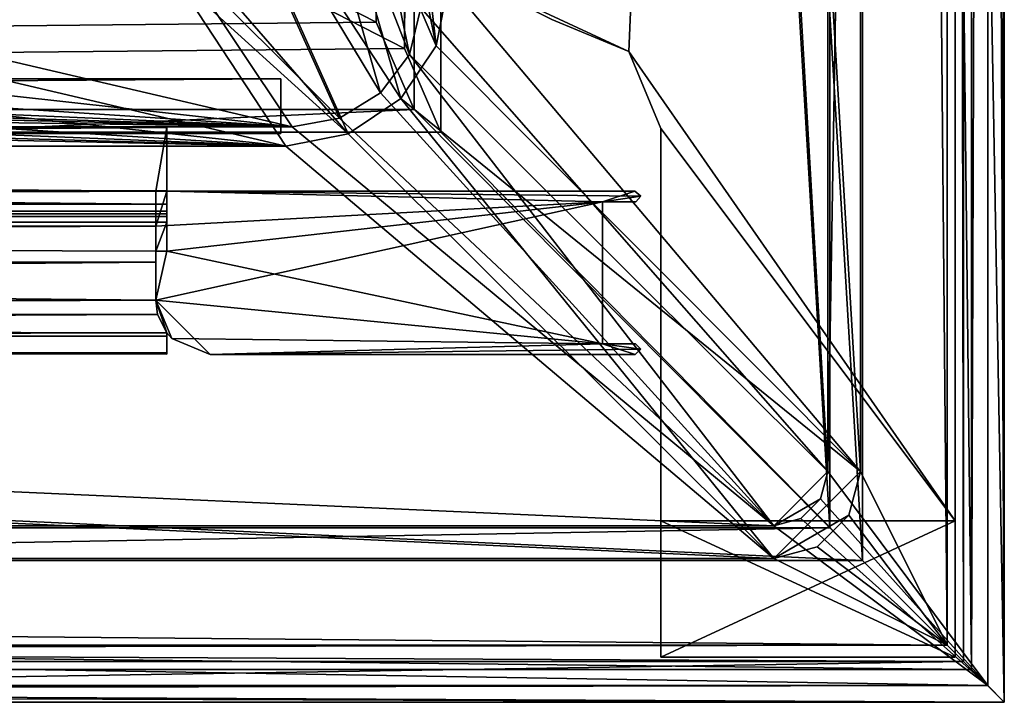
# Model space of a CAD drawing. Header units: metres. Extents: x -904 to 0, y -908 to 0.
# Tile 35 of 135: x -90 to 0, y -904 to -841. Entities that reach past the tile are written whole.
import ezdxf

# ---------------------------------------------------------------- set-up
doc = ezdxf.new("R2010")
doc.units = ezdxf.units.M

msp = doc.modelspace()

# ---------------------------------------------------------------- linework, layer by layer
at = {"layer": 'None01'}
for points in [[(-76.866982, -851.30072, 2029.104126), (-76.866982, -851.30072, 2023.752563), (-826.860718, -851.30072, 2029.104126)], [(-76.866982, -851.30072, 2023.752563), (-826.860718, -851.30072, 2023.752563), (-826.860718, -851.30072, 2029.104126)], [(-76.866982, -857.100769, 2034.904175), (-76.866982, -851.30072, 2029.104126), (-826.860718, -857.100769, 2034.904175)], [(-76.866982, -851.30072, 2029.104126), (-826.860718, -851.30072, 2029.104126), (-826.860718, -857.100769, 2034.904175)], [(-76.866982, -857.100769, 2051.215088), (-826.860718, -857.100769, 2051.215088), (-76.866982, -851.30072, 2057.015381)], [(-826.860718, -857.100769, 2051.215088), (-826.860718, -851.30072, 2057.015381), (-76.866982, -851.30072, 2057.015381)], [(-76.866982, -851.30072, 2063.059814), (-76.866982, -851.30072, 2057.015381), (-826.860718, -851.30072, 2063.059814)], [(-76.866982, -851.30072, 2057.015381), (-826.860718, -851.30072, 2057.015381), (-826.860718, -851.30072, 2063.059814)], [(-826.860718, -858.307312, 2023.139526), (-826.860718, -851.30072, 2023.752563), (-77.866982, -857.11731, 2023.243652)], [(-826.860718, -851.30072, 2023.752563), (-76.866982, -851.30072, 2023.752563), (-77.866982, -857.11731, 2023.243652)], [(-826.860718, -851.30072, 164.652542), (-826.860718, -851.30072, 170.004181), (-76.866982, -851.30072, 164.652542)], [(-826.860718, -851.30072, 170.004181), (-76.866982, -851.30072, 170.004181), (-76.866982, -851.30072, 164.652542)], [(-826.860718, -851.30072, 170.004181), (-826.860718, -857.100769, 175.804169), (-76.866982, -851.30072, 170.004181)], [(-826.860718, -857.100769, 175.804169), (-76.866982, -857.100769, 175.804169), (-76.866982, -851.30072, 170.004181)], [(-76.866982, -857.100769, 192.115189), (-826.860718, -857.100769, 192.115189), (-76.866982, -851.30072, 197.915314)], [(-826.860718, -857.100769, 192.115189), (-826.860718, -851.30072, 197.915314), (-76.866982, -851.30072, 197.915314)], [(-826.860718, -851.30072, 197.915314), (-826.860718, -851.30072, 203.959717), (-76.866982, -851.30072, 197.915314)], [(-826.860718, -851.30072, 203.959717), (-76.866982, -851.30072, 203.959717), (-76.866982, -851.30072, 197.915314)], [(-76.866982, -851.30072, 203.959717), (-826.860718, -851.30072, 203.959717), (-77.866982, -857.11731, 203.959717)], [(-77.866982, -857.11731, 203.959717), (-826.860718, -851.30072, 203.959717), (-826.860718, -860.329468, 203.959717)], [(-76.866982, -851.30072, 164.652542), (-76.866982, -858.307312, 164.039551), (-826.860718, -851.30072, 164.652542)], [(-76.866982, -858.307312, 164.039551), (-826.860718, -858.307312, 164.039551), (-826.860718, -851.30072, 164.652542)], [(-76.866982, -851.30072, 2063.059814), (-826.860718, -851.30072, 2063.059814), (-76.866982, -857.11731, 2063.059814)], [(-826.860718, -851.30072, 2063.059814), (-826.860718, -860.329468, 2063.059814), (-76.866982, -857.11731, 2063.059814)], [(-77.866982, -857.11731, 2023.243652), (-76.866982, -851.30072, 2023.752563), (-76.866982, -857.11731, 2023.243652)], [(-76.866982, -857.11731, 203.959717), (-76.866982, -851.30072, 203.959717), (-77.866982, -857.11731, 203.959717)], [(-76.866982, -858.307312, 164.039551), (-76.866982, -851.30072, 164.652542), (-76.866982, -857.11731, 164.346085)], [(-76.866982, -851.30072, 164.652542), (-76.866982, -851.30072, 170.004181), (-76.866982, -857.11731, 164.346085)], [(-76.866982, -857.11731, 164.346085), (-76.866982, -851.30072, 170.004181), (-76.866982, -857.100769, 175.804169)], [(-76.866982, -857.100769, 192.115189), (-76.866982, -851.30072, 197.915314), (-76.866982, -857.11731, 203.959717)], [(-76.866982, -851.30072, 197.915314), (-76.866982, -851.30072, 203.959717), (-76.866982, -857.11731, 203.959717)], [(-76.866982, -851.30072, 2057.015381), (-76.866982, -851.30072, 2063.059814), (-76.866982, -857.100769, 2051.215088)], [(-76.866982, -851.30072, 2063.059814), (-76.866982, -857.11731, 2063.059814), (-76.866982, -857.100769, 2051.215088)], [(-76.866982, -851.30072, 2023.752563), (-76.866982, -851.30072, 2029.104126), (-76.866982, -857.11731, 2023.243652)], [(-76.866982, -851.30072, 2029.104126), (-76.866982, -857.100769, 2034.904175), (-76.866982, -857.11731, 2023.243652)], [(-76.866982, -857.100769, 2051.215088), (-76.866982, -857.100769, 2034.904175), (-826.860718, -857.100769, 2051.215088)], [(-76.866982, -857.100769, 2034.904175), (-826.860718, -857.100769, 2034.904175), (-826.860718, -857.100769, 2051.215088)], [(-826.860718, -857.100769, 175.804169), (-826.860718, -857.100769, 192.115189), (-76.866982, -857.100769, 175.804169)], [(-826.860718, -857.100769, 192.115189), (-76.866982, -857.100769, 192.115189), (-76.866982, -857.100769, 175.804169)], [(-77.866982, -857.11731, 2023.243652), (-77.866982, -858.307312, 2023.139526), (-826.860718, -858.307312, 2023.139526)], [(-826.860718, -860.329468, 203.959717), (-77.866982, -860.329468, 203.959717), (-77.866982, -857.11731, 203.959717)], [(-76.866982, -857.11731, 2063.059814), (-826.860718, -860.329468, 2063.059814), (-77.866982, -860.329468, 2063.059814)], [(-77.866982, -857.11731, 2023.243652), (-77.866982, -857.11731, 203.959717), (-77.866982, -858.307312, 2023.139526)], [(-77.866982, -857.11731, 203.959717), (-77.866982, -858.974426, 2022.797363), (-77.866982, -858.307312, 2023.139526)], [(-77.866982, -860.329468, 203.959717), (-77.866982, -859.460999, 2021.63208), (-77.866982, -857.11731, 203.959717)], [(-77.866982, -859.460999, 2021.63208), (-77.866982, -859.218689, 2022.088501), (-77.866982, -857.11731, 203.959717)], [(-77.866982, -857.11731, 203.959717), (-77.866982, -859.218689, 2022.088501), (-77.866982, -858.974426, 2022.797363)], [(-36.866978, -858.11731, 2063.059814), (-76.866982, -857.11731, 2063.059814), (-77.866982, -860.329468, 2063.059814)], [(-77.866982, -857.11731, 203.959717), (-77.866982, -857.11731, 2023.243652), (-76.866982, -857.11731, 203.959717)], [(-77.866982, -857.11731, 2023.243652), (-76.866982, -857.11731, 2023.243652), (-76.866982, -857.11731, 203.959717)], [(-76.866982, -857.100769, 175.804169), (-76.866982, -857.100769, 192.115189), (-76.866982, -857.11731, 164.346085)], [(-76.866982, -857.100769, 192.115189), (-76.866982, -857.11731, 203.959717), (-76.866982, -857.11731, 164.346085)], [(-76.866982, -857.100769, 2051.215088), (-76.866982, -857.11731, 2063.059814), (-76.866982, -857.11731, 2023.243652)], [(-76.866982, -857.11731, 2023.243652), (-76.866982, -857.100769, 2034.904175), (-76.866982, -857.100769, 2051.215088)], [(-76.866982, -857.11731, 164.346085), (-76.866982, -862.629639, 164.346085), (-76.866982, -858.307312, 164.039551)], [(-33.369862, -857.593872, 2063.059814), (-76.866982, -857.11731, 2063.059814), (-36.866978, -858.11731, 2063.059814)], [(-33.369862, -857.593872, 2063.059814), (-33.898907, -857.118408, 2063.059814), (-76.866982, -857.11731, 2063.059814)], [(-76.866982, -857.11731, 2063.059814), (-33.898907, -857.118408, 2063.059814), (-76.866982, -857.11731, 2023.243652)], [(-33.898907, -857.118408, 2063.059814), (-33.898907, -857.118408, 164.346085), (-76.866982, -857.11731, 2023.243652)], [(-76.866982, -857.11731, 2023.243652), (-33.898907, -857.118408, 164.346085), (-76.866982, -857.11731, 203.959717)], [(-33.898907, -857.118408, 164.346085), (-76.866982, -857.11731, 164.346085), (-76.866982, -857.11731, 203.959717)], [(-76.866982, -862.629639, 164.346085), (-76.866982, -857.11731, 164.346085), (-36.866978, -858.11731, 164.346085)], [(-76.866982, -857.11731, 164.346085), (-33.898907, -857.118408, 164.346085), (-36.866978, -858.11731, 164.346085)], [(-36.866978, -858.11731, 164.346085), (-33.898907, -857.118408, 164.346085), (-33.369862, -857.593872, 164.346085)], [(-33.369862, -857.593872, 164.346085), (-33.898907, -857.118408, 164.346085), (-33.369862, -857.593872, 2063.059814)], [(-33.898907, -857.118408, 164.346085), (-33.898907, -857.118408, 2063.059814), (-33.369862, -857.593872, 2063.059814)], [(-77.866982, -858.307312, 2023.139526), (-77.866982, -858.974426, 2022.797363), (-826.860718, -858.307312, 2023.139526)], [(-77.866982, -858.974426, 2022.797363), (-826.860718, -858.974426, 2022.797363), (-826.860718, -858.307312, 2023.139526)], [(-76.866982, -858.307312, 164.039551), (-76.866982, -858.974426, 163.697372), (-826.860718, -858.307312, 164.039551)], [(-76.866982, -858.974426, 163.697372), (-826.860718, -858.974426, 163.697372), (-826.860718, -858.307312, 164.039551)], [(-77.866982, -860.329468, 2063.059814), (-77.866982, -867.11731, 2063.059814), (-36.866978, -858.11731, 2063.059814)], [(-77.866982, -867.11731, 2063.059814), (-36.866978, -871.11731, 2063.059814), (-36.866978, -858.11731, 2063.059814)], [(-36.866978, -858.11731, 164.346085), (-36.866978, -871.11731, 164.346085), (-76.866982, -862.629639, 164.346085)], [(-76.866982, -862.629639, 164.346085), (-76.866982, -858.974426, 163.697372), (-76.866982, -858.307312, 164.039551)], [(-33.827221, -858.11731, 2063.059814), (-33.369862, -857.593872, 2063.059814), (-36.866978, -858.11731, 2063.059814)], [(-33.369862, -857.593872, 164.346085), (-33.827221, -858.11731, 164.346085), (-36.866978, -858.11731, 164.346085)], [(-36.866978, -871.11731, 2063.059814), (-36.866978, -871.11731, 164.346085), (-36.866978, -858.11731, 2063.059814)], [(-36.866978, -871.11731, 164.346085), (-36.866978, -858.11731, 164.346085), (-36.866978, -858.11731, 2063.059814)], [(-36.866978, -858.11731, 164.346085), (-33.827221, -858.11731, 164.346085), (-36.866978, -858.11731, 2063.059814)], [(-33.827221, -858.11731, 164.346085), (-33.827221, -858.11731, 2063.059814), (-36.866978, -858.11731, 2063.059814)], [(-33.827221, -858.11731, 164.346085), (-33.369862, -857.593872, 164.346085), (-33.827221, -858.11731, 2063.059814)], [(-33.369862, -857.593872, 164.346085), (-33.369862, -857.593872, 2063.059814), (-33.827221, -858.11731, 2063.059814)], [(-77.866982, -858.974426, 2022.797363), (-77.866982, -859.218689, 2022.088501), (-826.860718, -858.974426, 2022.797363)], [(-77.866982, -859.218689, 2022.088501), (-826.860718, -859.218689, 2022.088501), (-826.860718, -858.974426, 2022.797363)], [(-76.866982, -858.974426, 163.697372), (-76.866982, -859.218689, 162.988464), (-826.860718, -858.974426, 163.697372)], [(-76.866982, -859.218689, 162.988464), (-826.860718, -859.218689, 162.988464), (-826.860718, -858.974426, 163.697372)], [(-77.866982, -859.218689, 2022.088501), (-77.866982, -859.460999, 2021.63208), (-826.860718, -859.218689, 2022.088501)], [(-77.866982, -859.460999, 2021.63208), (-826.860718, -859.460999, 2021.63208), (-826.860718, -859.218689, 2022.088501)], [(-76.866982, -859.218689, 162.988464), (-76.866982, -859.460999, 162.532104), (-826.860718, -859.218689, 162.988464)], [(-76.866982, -859.460999, 162.532104), (-826.860718, -859.460999, 162.532104), (-826.860718, -859.218689, 162.988464)], [(-76.866982, -862.629639, 164.346085), (-76.866982, -859.977722, 162.531128), (-76.866982, -858.974426, 163.697372)], [(-76.866982, -859.977722, 162.531128), (-76.866982, -859.218689, 162.988464), (-76.866982, -858.974426, 163.697372)], [(-76.866982, -859.977722, 162.531128), (-76.866982, -859.460999, 162.532104), (-76.866982, -859.218689, 162.988464)], [(-77.866982, -859.460999, 2021.63208), (-77.866982, -859.977722, 2021.631104), (-826.860718, -859.460999, 2021.63208)], [(-77.866982, -859.977722, 2021.631104), (-826.860718, -859.977722, 2021.631104), (-826.860718, -859.460999, 2021.63208)], [(-76.866982, -859.460999, 162.532104), (-76.866982, -859.977722, 162.531128), (-826.860718, -859.460999, 162.532104)], [(-76.866982, -859.977722, 162.531128), (-826.860718, -859.977722, 162.531128), (-826.860718, -859.460999, 162.532104)], [(-77.866982, -859.977722, 2021.631104), (-77.866982, -867.11731, 2028.040894), (-826.860718, -859.977722, 2021.631104)], [(-77.866982, -867.11731, 2028.040894), (-826.860718, -868.422424, 2029.975464), (-826.860718, -859.977722, 2021.631104)], [(-826.860718, -868.421997, 170.874802), (-826.860718, -859.977722, 162.531128), (-77.866982, -867.11731, 168.940903)], [(-826.860718, -859.977722, 162.531128), (-77.866982, -862.629639, 164.346085), (-77.866982, -867.11731, 168.940903)], [(-826.860718, -859.977722, 162.531128), (-76.866982, -859.977722, 162.531128), (-77.866982, -862.629639, 164.346085)], [(-77.866982, -859.977722, 2021.631104), (-77.866982, -859.460999, 2021.63208), (-77.866982, -860.329468, 203.959717)], [(-77.866982, -867.11731, 2028.040894), (-77.866982, -859.977722, 2021.631104), (-77.866982, -863.636658, 202.709717)], [(-77.866982, -863.636658, 202.709717), (-77.866982, -859.977722, 2021.631104), (-77.866982, -860.329468, 203.959717)], [(-76.866982, -859.977722, 162.531128), (-76.866982, -862.629639, 164.346085), (-77.866982, -862.629639, 164.346085)], [(-77.866982, -863.636658, 2061.809814), (-77.866982, -860.329468, 2063.059814), (-826.860718, -863.636658, 2061.809814)], [(-77.866982, -860.329468, 2063.059814), (-826.860718, -860.329468, 2063.059814), (-826.860718, -863.636658, 2061.809814)], [(-826.860718, -860.329468, 203.959717), (-826.860718, -863.636658, 202.709717), (-77.866982, -860.329468, 203.959717)], [(-826.860718, -863.636658, 202.709717), (-77.866982, -863.636658, 202.709717), (-77.866982, -860.329468, 203.959717)], [(-77.866982, -860.329468, 2063.059814), (-77.866982, -863.636658, 2061.809814), (-77.866982, -867.11731, 2063.059814)], [(-77.866982, -867.11731, 164.346085), (-77.866982, -867.11731, 168.940903), (-77.866982, -862.629639, 164.346085)], [(-36.866978, -871.11731, 164.346085), (-77.866982, -867.11731, 164.346085), (-76.866982, -862.629639, 164.346085)], [(-76.866982, -862.629639, 164.346085), (-77.866982, -867.11731, 164.346085), (-77.866982, -862.629639, 164.346085)], [(-77.866982, -867.11731, 2058.077881), (-77.866982, -863.636658, 2061.809814), (-826.860718, -870.434082, 2052.080566)], [(-77.866982, -863.636658, 2061.809814), (-826.860718, -863.636658, 2061.809814), (-826.860718, -870.434082, 2052.080566)], [(-826.860718, -863.636658, 202.709717), (-826.860718, -870.434143, 192.980438), (-77.866982, -863.636658, 202.709717)], [(-826.860718, -870.434143, 192.980438), (-77.866982, -867.11731, 198.978012), (-77.866982, -863.636658, 202.709717)], [(-77.866982, -867.11731, 198.978012), (-77.866982, -867.11731, 2028.040894), (-77.866982, -863.636658, 202.709717)], [(-77.866982, -863.636658, 2061.809814), (-77.866982, -867.11731, 2058.077881), (-77.866982, -867.11731, 2063.059814)], [(-77.866982, -867.11731, 2028.040894), (-77.70224, -868.425537, 2029.980591), (-826.860718, -868.422424, 2029.975464)], [(-826.860718, -870.434082, 2052.080566), (-76.866982, -870.106201, 2052.895996), (-77.866982, -867.11731, 2058.077881)], [(-77.866982, -867.11731, 198.978012), (-826.860718, -870.434143, 192.980438), (-76.866982, -870.106201, 193.796127)], [(-826.860718, -868.421997, 170.874802), (-77.866982, -867.11731, 168.940903), (-76.866982, -870.106201, 174.182953)], [(-77.866982, -867.11731, 2058.077881), (-76.866982, -870.106201, 2052.895996), (-77.866982, -867.11731, 2063.059814)], [(-76.866982, -870.106201, 2052.895996), (-76.395859, -870.646729, 2063.059814), (-77.866982, -867.11731, 2063.059814)], [(-76.395859, -870.646729, 164.346085), (-76.866982, -870.106201, 174.182953), (-77.866982, -867.11731, 164.346085)], [(-76.866982, -870.106201, 174.182953), (-77.866982, -867.11731, 168.940903), (-77.866982, -867.11731, 164.346085)], [(-77.70224, -868.425537, 2029.980591), (-77.866982, -867.11731, 198.978012), (-76.866982, -870.106201, 193.796127)], [(-77.70224, -868.425537, 2029.980591), (-77.866982, -867.11731, 2028.040894), (-77.866982, -867.11731, 198.978012)], [(-77.866982, -867.11731, 2063.059814), (-76.395859, -870.646729, 2063.059814), (-36.866978, -871.11731, 2063.059814)], [(-76.395859, -870.646729, 164.346085), (-77.866982, -867.11731, 164.346085), (-72.866982, -872.11731, 164.346085)], [(-77.866982, -867.11731, 164.346085), (-36.866978, -871.11731, 164.346085), (-72.866982, -872.11731, 164.346085)], [(-826.860718, -871.968506, 181.696777), (-826.860718, -868.421997, 170.874802), (-76.866982, -870.106201, 174.182953)], [(-77.70224, -868.425537, 2029.980591), (-826.860718, -871.968567, 2040.797241), (-826.860718, -868.422424, 2029.975464)], [(-77.70224, -868.425537, 2029.980591), (-76.866982, -870.106201, 2033.282959), (-826.860718, -871.968567, 2040.797241)], [(-76.866982, -870.106201, 2033.282959), (-77.70224, -868.425537, 2029.980591), (-76.866982, -870.106201, 193.796127)], [(-76.866982, -870.106201, 2033.282959), (-76.866982, -871.968506, 2040.796753), (-826.860718, -871.968567, 2040.797241)], [(-76.866982, -870.434143, 2052.080322), (-76.866982, -870.106201, 2052.895996), (-826.860718, -870.434082, 2052.080566)], [(-826.860718, -870.434143, 192.980438), (-826.860718, -871.968506, 181.696777), (-76.866982, -870.106201, 193.796127)], [(-76.866982, -870.106201, 193.796127), (-826.860718, -871.968506, 181.696777), (-76.866982, -872.073914, 183.966034)], [(-826.860718, -871.968506, 181.696777), (-76.866982, -870.106201, 174.182953), (-76.866982, -872.073914, 183.966034)], [(-76.866982, -870.106201, 174.182953), (-76.866982, -870.106201, 193.796127), (-76.866982, -872.073914, 183.966034)], [(-76.866982, -870.106201, 2052.895996), (-76.866982, -870.434143, 2052.080322), (-76.866982, -870.106201, 2033.282959)], [(-76.866982, -870.434143, 2052.080322), (-76.866982, -871.968506, 2040.796753), (-76.866982, -870.106201, 2033.282959)], [(-76.866982, -870.106201, 2052.895996), (-76.866982, -870.106201, 2033.282959), (-76.395859, -870.646729, 2063.059814)], [(-76.866982, -870.106201, 2033.282959), (-76.866982, -870.106201, 193.796127), (-76.395859, -870.646729, 2063.059814)], [(-76.395859, -870.646729, 2063.059814), (-76.866982, -870.106201, 193.796127), (-76.395859, -870.646729, 164.346085)], [(-76.866982, -870.106201, 193.796127), (-76.866982, -870.106201, 174.182953), (-76.395859, -870.646729, 164.346085)], [(-826.860718, -871.968567, 2040.797241), (-76.866982, -870.434143, 2052.080322), (-826.860718, -870.434082, 2052.080566)], [(-826.860718, -871.968567, 2040.797241), (-76.866982, -871.968506, 2040.796753), (-76.866982, -870.434143, 2052.080322)], [(-76.395859, -870.646729, 164.346085), (-72.866982, -872.11731, 164.346085), (-76.395859, -870.646729, 2063.059814)], [(-72.866982, -872.11731, 164.346085), (-72.866982, -872.11731, 2063.059814), (-76.395859, -870.646729, 2063.059814)], [(-76.395859, -870.646729, 2063.059814), (-72.866982, -872.11731, 2063.059814), (-36.866978, -871.11731, 2063.059814)], [(-36.866978, -871.11731, 2063.059814), (-72.866982, -872.11731, 2063.059814), (-33.369225, -871.621277, 2063.059814)], [(-36.866978, -871.11731, 164.346085), (-33.873318, -872.11731, 164.346085), (-72.866982, -872.11731, 164.346085)], [(-72.866982, -872.11731, 2063.059814), (-33.873318, -872.11731, 2063.059814), (-33.369225, -871.621277, 2063.059814)], [(-33.861721, -871.11731, 2063.059814), (-33.861721, -871.11731, 164.346085), (-36.866978, -871.11731, 2063.059814)], [(-33.861721, -871.11731, 164.346085), (-36.866978, -871.11731, 164.346085), (-36.866978, -871.11731, 2063.059814)], [(-33.369225, -871.621277, 2063.059814), (-33.861721, -871.11731, 2063.059814), (-36.866978, -871.11731, 2063.059814)], [(-33.861721, -871.11731, 164.346085), (-33.369225, -871.621277, 164.346085), (-36.866978, -871.11731, 164.346085)], [(-33.369225, -871.621277, 164.346085), (-33.873318, -872.11731, 164.346085), (-36.866978, -871.11731, 164.346085)], [(-33.369225, -871.621277, 2063.059814), (-33.873318, -872.11731, 2063.059814), (-33.369225, -871.621277, 164.346085)], [(-33.873318, -872.11731, 2063.059814), (-33.873318, -872.11731, 164.346085), (-33.369225, -871.621277, 164.346085)], [(-33.861721, -871.11731, 2063.059814), (-33.369225, -871.621277, 2063.059814), (-33.861721, -871.11731, 164.346085)], [(-33.369225, -871.621277, 2063.059814), (-33.369225, -871.621277, 164.346085), (-33.861721, -871.11731, 164.346085)], [(-72.866982, -872.11731, 164.346085), (-33.873318, -872.11731, 164.346085), (-72.866982, -872.11731, 2063.059814)], [(-33.873318, -872.11731, 164.346085), (-33.873318, -872.11731, 2063.059814), (-72.866982, -872.11731, 2063.059814)]]:
    msp.add_3dface(points, dxfattribs=at)
at = {"layer": 'None012'}
for points in [[(-51.518902, -836.377136, 2063.059814), (-34.448139, -844.306091, 2063.059814), (-4.519207, -133.377289, 2063.059814)], [(-34.448139, -844.306091, 163.059708), (-51.518902, -836.377136, 163.059708), (-4.519207, -133.377289, 163.059708)], [(-4.519207, -133.377289, 2063.059814), (-34.448139, -844.306091, 2063.059814), (-4.519207, -887.377258, 2063.059814)], [(-4.519207, -887.377258, 163.059708), (-34.448139, -844.306091, 163.059708), (-4.519207, -133.377289, 163.059708)], [(-4.519207, -887.377258, 163.059708), (-4.519207, -133.377289, 163.059708), (-4.519207, -887.377258, 173.920044)], [(-4.519207, -133.377289, 163.059708), (-4.519207, -133.377289, 2063.059814), (-4.519207, -887.377258, 173.920044)], [(-4.519207, -887.377258, 173.920044), (-4.519207, -133.377289, 2063.059814), (-4.519207, -887.377258, 2051.920166)], [(-4.519207, -133.377289, 2063.059814), (-4.519207, -887.377258, 2063.059814), (-4.519207, -887.377258, 2051.920166)], [(-51.518902, -836.377136, 2063.059814), (-41.519207, -841.377136, 2063.059814), (-34.448139, -844.306091, 2063.059814)], [(-34.448139, -844.306091, 163.059708), (-41.519207, -841.377136, 163.059708), (-51.518902, -836.377136, 163.059708)], [(-41.519207, -841.377136, 2063.059814), (-41.519207, -841.377136, 163.059708), (-34.448139, -844.306091, 2063.059814)], [(-41.519207, -841.377136, 163.059708), (-34.448139, -844.306091, 163.059708), (-34.448139, -844.306091, 2063.059814)], [(-34.448139, -844.306091, 2063.059814), (-31.519207, -851.377136, 2063.059814), (-4.519207, -887.377258, 2063.059814)], [(-31.519207, -851.377136, 163.059708), (-34.448139, -844.306091, 163.059708), (-4.519207, -887.377258, 163.059708)], [(-34.448139, -844.306091, 2063.059814), (-34.448139, -844.306091, 163.059708), (-31.519207, -851.377136, 2063.059814)], [(-34.448139, -844.306091, 163.059708), (-31.519207, -851.377136, 163.059708), (-31.519207, -851.377136, 2063.059814)], [(-4.519207, -887.377258, 2063.059814), (-31.519207, -851.377136, 2063.059814), (-31.519207, -887.377258, 2063.059814)], [(-31.519207, -887.377258, 163.059708), (-31.519207, -851.377136, 163.059708), (-4.519207, -887.377258, 163.059708)], [(-31.519207, -887.377258, 2063.059814), (-31.519207, -851.377136, 2063.059814), (-31.519207, -887.377258, 2051.920166)], [(-31.519207, -851.377136, 2063.059814), (-31.519207, -851.377136, 163.059708), (-31.519207, -887.377258, 2051.920166)], [(-31.519207, -887.377258, 2051.920166), (-31.519207, -851.377136, 163.059708), (-31.519207, -887.377258, 173.920044)], [(-31.519207, -851.377136, 163.059708), (-31.519207, -887.377258, 163.059708), (-31.519207, -887.377258, 173.920044)], [(-4.519207, -887.377258, 2051.920166), (-4.519207, -887.377258, 2063.059814), (-31.519207, -887.377258, 2051.920166)], [(-4.519207, -887.377258, 2063.059814), (-31.519207, -887.377258, 2063.059814), (-31.519207, -887.377258, 2051.920166)], [(-31.519207, -887.377258, 173.920044), (-31.519207, -887.377258, 163.059708), (-4.519207, -887.377258, 173.920044)], [(-31.519207, -887.377258, 163.059708), (-4.519207, -887.377258, 163.059708), (-4.519207, -887.377258, 173.920044)], [(-31.519207, -887.377258, 2051.920166), (-31.519207, -899.877258, 2051.920166), (-4.519207, -887.377258, 2051.920166)], [(-31.519207, -899.877258, 2051.920166), (-4.519207, -899.877258, 2051.920166), (-4.519207, -887.377258, 2051.920166)], [(-4.519207, -887.377258, 173.920044), (-4.519207, -899.877258, 173.920044), (-31.519207, -887.377258, 173.920044)], [(-4.519207, -899.877258, 173.920044), (-31.519207, -899.877258, 173.920044), (-31.519207, -887.377258, 173.920044)], [(-31.519207, -887.377258, 173.920044), (-31.519207, -899.877258, 173.920044), (-31.519207, -887.377258, 2051.920166)], [(-31.519207, -899.877258, 173.920044), (-31.519207, -899.877258, 2051.920166), (-31.519207, -887.377258, 2051.920166)], [(-4.519207, -887.377258, 2051.920166), (-4.519207, -899.877258, 2051.920166), (-4.519207, -887.377258, 173.920044)], [(-4.519207, -899.877258, 2051.920166), (-4.519207, -899.877258, 173.920044), (-4.519207, -887.377258, 173.920044)], [(-4.519207, -899.877258, 173.920044), (-4.519207, -899.877258, 2051.920166), (-31.519207, -899.877258, 173.920044)], [(-4.519207, -899.877258, 2051.920166), (-31.519207, -899.877258, 2051.920166), (-31.519207, -899.877258, 173.920044)]]:
    msp.add_3dface(points, dxfattribs=at)
at = {"layer": 'None0123'}
for points in [[(-797.406494, -846.830994, 214.358002), (-66.406494, -846.830994, 214.358002), (-797.406494, -851.830994, 214.358002)], [(-66.406494, -846.830994, 214.358002), (-66.406494, -851.830994, 214.358002), (-797.406494, -851.830994, 214.358002)], [(-66.406494, -851.830994, 2014.358032), (-66.406494, -846.830994, 2014.358032), (-797.406494, -851.830994, 2014.358032)], [(-66.406494, -846.830994, 2014.358032), (-797.406494, -846.830994, 2014.358032), (-797.406494, -851.830994, 2014.358032)], [(-66.406494, -846.830994, 2014.358032), (-66.406494, -846.830994, 214.358002), (-797.406494, -846.830994, 2014.358032)], [(-66.406494, -846.830994, 214.358002), (-797.406494, -846.830994, 214.358002), (-797.406494, -846.830994, 2014.358032)], [(-66.406494, -846.830994, 214.358002), (-66.406494, -846.830994, 2014.358032), (-66.406494, -851.830994, 214.358002)], [(-66.406494, -846.830994, 2014.358032), (-66.406494, -851.830994, 2014.358032), (-66.406494, -851.830994, 214.358002)], [(-797.406494, -851.830994, 2014.358032), (-797.406494, -851.830994, 214.358002), (-66.406494, -851.830994, 2014.358032)], [(-797.406494, -851.830994, 214.358002), (-66.406494, -851.830994, 214.358002), (-66.406494, -851.830994, 2014.358032)]]:
    msp.add_3dface(points, dxfattribs=at)
at = {"layer": 'None012346'}
for points in [[(0, -904.007874), (-3.735142, -3.735142), (0, 0)], [(0, 0), (-1.527202, -1.527202, 175), (0, -904.007874)], [(-16.196362, -21.156561, 175), (-16.196362, -882.851318, 175), (-1.527202, -1.527202, 175)], [(-1.527202, -1.527202, 175), (-16.196362, -882.851318, 175), (-1.527202, -902.480652, 175)], [(-1.527202, -1.527202, 175), (-1.527202, -902.480652, 175), (0, -904.007874)], [(-3.735142, -3.735142), (-3.735142, -900.272766), (-5.236164, -5.236164, 172)], [(-3.735142, -900.272766), (-3.735142, -3.735142), (0, -904.007874)], [(-5.236164, -898.771729, 172), (-13.196362, -21.156561, 172), (-5.236164, -5.236164, 172)], [(-3.735142, -900.272766), (-5.236164, -898.771729, 172), (-5.236164, -5.236164, 172)], [(-16.196362, -882.851318, 163.059708), (-16.196362, -21.156561, 163.059708), (-53.480907, -243.617432, 163.059708)], [(-13.196362, -882.851318, 160.059708), (-51.007534, -245.042999, 160.059708), (-13.196362, -21.156561, 160.059708)], [(-16.196362, -882.851318, 175), (-16.196362, -21.156561, 175), (-16.196362, -882.851318, 163.059708)], [(-16.196362, -21.156561, 175), (-16.196362, -21.156561, 163.059708), (-16.196362, -882.851318, 163.059708)], [(-13.196362, -882.851318, 172), (-13.196362, -21.156561, 172), (-5.236164, -898.771729, 172)], [(-13.196362, -882.851318, 160.059708), (-13.196362, -21.156561, 160.059708), (-13.196362, -882.851318, 172)], [(-13.196362, -21.156561, 160.059708), (-13.196362, -21.156561, 172), (-13.196362, -882.851318, 172)], [(-53.546944, -840.303711, 163.059692), (-16.196362, -882.851318, 163.059708), (-53.480907, -243.617432, 163.059708)], [(-51.007534, -838.075195, 160.059708), (-51.007534, -245.042999, 160.059708), (-13.196362, -882.851318, 160.059708)], [(-66.410751, -810.490112, 104.257835), (-61.117683, -800.039001, 104.531509), (-52.143661, -843.786926, 160.059708)], [(-52.143661, -843.786926, 160.059708), (-61.117683, -800.039001, 104.531509), (-55.630768, -813.215881, 132.448563)], [(-63.541237, -800.866882, 107.510857), (-68.154854, -809.929016, 107.27356), (-54.576912, -844.59375, 163.059708)], [(-63.541237, -800.866882, 107.510857), (-54.576912, -844.59375, 163.059708), (-53.546944, -840.303711, 163.059692)], [(-68.154854, -809.929016, 107.27356), (-76.186203, -816.771423, 107.094383), (-57.23999, -848.122864, 163.059708)], [(-75.319344, -818.10022, 104.058556), (-66.410751, -810.490112, 104.257835), (-55.379078, -848.629028, 160.059708)], [(-68.154854, -809.929016, 107.27356), (-57.23999, -848.122864, 163.059708), (-54.576912, -844.59375, 163.059708)], [(-55.379078, -848.629028, 160.059708), (-66.410751, -810.490112, 104.257835), (-52.143661, -843.786926, 160.059708)], [(-55.630768, -813.215881, 132.448563), (-51.007534, -838.075195, 160.059708), (-52.143661, -843.786926, 160.059708)], [(-76.186203, -816.771423, 107.094383), (-61.011421, -850.434814, 163.059708), (-57.23999, -848.122864, 163.059708)], [(-75.63961, -835.826477, 135.425903), (-61.011421, -850.434814, 163.059708), (-76.186203, -816.771423, 107.094383)], [(-60.221214, -851.864441, 160.059708), (-86.471901, -821.695618, 103.964409), (-75.319344, -818.10022, 104.058556)], [(-60.221214, -851.864441, 160.059708), (-75.319344, -818.10022, 104.058556), (-55.379078, -848.629028, 160.059708)], [(-76.202408, -837.348083, 132.012054), (-86.471901, -821.695618, 103.964409), (-60.221214, -851.864441, 160.059708)], [(-75.63961, -835.826477, 135.425903), (-122.01403, -837.973328, 135.176483), (-65.361061, -851.239258, 163.059708)], [(-75.63961, -835.826477, 135.425903), (-65.361061, -851.239258, 163.059708), (-61.011421, -850.434814, 163.059708)], [(-76.202408, -837.348083, 132.012054), (-65.932907, -853.000549, 160.059708), (-122.405373, -839.759216, 131.948914)], [(-65.932907, -853.000549, 160.059708), (-76.202408, -837.348083, 132.012054), (-60.221214, -851.864441, 160.059708)], [(-122.01403, -837.973328, 135.176483), (-168.407715, -839.840149, 134.948425), (-65.361061, -851.239258, 163.059708)], [(-52.143661, -843.786926, 160.059708), (-51.007534, -838.075195, 160.059708), (-13.196362, -882.851318, 160.059708)], [(-65.361061, -851.239258, 163.059708), (-168.407715, -839.840149, 134.948425), (-214.820953, -841.424377, 134.742767)], [(-65.932907, -853.000549, 160.059708), (-168.637634, -841.847717, 131.894226), (-122.405373, -839.759216, 131.948914)], [(-16.196362, -882.851318, 163.059708), (-53.546944, -840.303711, 163.059692), (-54.576912, -844.59375, 163.059708)], [(-214.820953, -841.424377, 134.742767), (-261.251007, -842.718262, 134.566696), (-65.361061, -851.239258, 163.059708)], [(-168.637634, -841.847717, 131.894226), (-65.932907, -853.000549, 160.059708), (-214.894165, -843.611816, 131.848038)], [(-261.251007, -842.718262, 134.566696), (-307.693909, -843.71405, 134.427994), (-65.361061, -851.239258, 163.059708)], [(-307.693909, -843.71405, 134.427994), (-354.14621, -844.412048, 134.329071), (-65.361061, -851.239258, 163.059708)], [(-65.932907, -853.000549, 160.059708), (-261.172211, -845.048035, 131.810425), (-214.894165, -843.611816, 131.848038)], [(-13.196362, -882.851318, 160.059708), (-55.379078, -848.629028, 160.059708), (-52.143661, -843.786926, 160.059708)], [(-65.361061, -851.239258, 163.059708), (-539.984131, -844.280945, 134.349228), (-839.225647, -851.240662, 163.059708)], [(-354.14621, -844.412048, 134.329071), (-539.984131, -844.280945, 134.349228), (-65.361061, -851.239258, 163.059708)], [(-54.576912, -844.59375, 163.059708), (-57.23999, -848.122864, 163.059708), (-21.156563, -887.811523, 163.059708)], [(-21.156563, -887.811523, 163.059708), (-16.196362, -882.851318, 163.059708), (-54.576912, -844.59375, 163.059708)], [(-65.932907, -853.000549, 160.059708), (-307.470459, -846.153625, 131.781479), (-261.172211, -845.048035, 131.810425)], [(-353.788147, -846.927795, 131.7612), (-307.470459, -846.153625, 131.781479), (-65.932907, -853.000549, 160.059708)], [(-838.072021, -853.000549, 160.059708), (-353.788147, -846.927795, 131.7612), (-65.932907, -853.000549, 160.059708)], [(-57.23999, -848.122864, 163.059708), (-61.011421, -850.434814, 163.059708), (-21.156563, -887.811523, 163.059708)], [(-60.221214, -851.864441, 160.059708), (-55.379078, -848.629028, 160.059708), (-21.156563, -890.811523, 160.059708)], [(-21.156563, -890.811523, 160.059708), (-55.379078, -848.629028, 160.059708), (-13.196362, -882.851318, 160.059708)], [(-21.156563, -887.811523, 163.059708), (-61.011421, -850.434814, 163.059708), (-65.361061, -851.239258, 163.059708)], [(-882.848145, -887.811401, 163.059708), (-21.156563, -887.811523, 163.059708), (-839.225647, -851.240662, 163.059708)], [(-839.225647, -851.240662, 163.059708), (-21.156563, -887.811523, 163.059708), (-65.361061, -851.239258, 163.059708)], [(-21.156563, -890.811523, 160.059708), (-65.932907, -853.000549, 160.059708), (-60.221214, -851.864441, 160.059708)], [(-882.848145, -890.811401, 160.059708), (-838.072021, -853.000549, 160.059708), (-21.156563, -890.811523, 160.059708)], [(-838.072021, -853.000549, 160.059708), (-65.932907, -853.000549, 160.059708), (-21.156563, -890.811523, 160.059708)], [(-14.262827, -886.831421, 160.059708), (-21.156563, -890.811523, 160.059708), (-13.196362, -882.851318, 160.059708)], [(-16.860903, -885.331421, 163.059708), (-16.196362, -882.851318, 163.059708), (-21.156563, -887.811523, 163.059708)], [(-16.196362, -882.851318, 175), (-16.196362, -882.851318, 163.059708), (-16.860903, -885.331421, 175)], [(-16.196362, -882.851318, 163.059708), (-16.860903, -885.331421, 163.059708), (-16.860903, -885.331421, 175)], [(-16.196362, -882.851318, 175), (-16.860903, -885.331421, 175), (-1.527202, -902.480652, 175)], [(-14.262827, -886.831421, 172), (-13.196362, -882.851318, 172), (-5.236164, -898.771729, 172)], [(-13.196362, -882.851318, 160.059708), (-13.196362, -882.851318, 172), (-14.262827, -886.831421, 160.059708)], [(-13.196362, -882.851318, 172), (-14.262827, -886.831421, 172), (-14.262827, -886.831421, 160.059708)], [(-18.676462, -887.146973, 163.059708), (-16.860903, -885.331421, 163.059708), (-21.156563, -887.811523, 163.059708)], [(-18.676462, -887.146973, 163.059708), (-18.676462, -887.146973, 175), (-16.860903, -885.331421, 175)], [(-16.860903, -885.331421, 175), (-16.860903, -885.331421, 163.059708), (-18.676462, -887.146973, 163.059708)], [(-1.527202, -902.480652, 175), (-16.860903, -885.331421, 175), (-18.676462, -887.146973, 175)], [(-14.262827, -886.831421, 160.059708), (-17.176462, -889.745056, 160.059708), (-21.156563, -890.811523, 160.059708)], [(-21.156563, -887.811523, 163.059708), (-21.156563, -887.811523, 175), (-18.676462, -887.146973, 163.059708)], [(-21.156563, -887.811523, 175), (-18.676462, -887.146973, 175), (-18.676462, -887.146973, 163.059708)], [(-18.676462, -887.146973, 175), (-21.156563, -887.811523, 175), (-1.527202, -902.480652, 175)], [(-17.176462, -889.745056, 172), (-14.262827, -886.831421, 172), (-5.236164, -898.771729, 172)], [(-17.176462, -889.745056, 160.059708), (-14.262827, -886.831421, 160.059708), (-17.176462, -889.745056, 172)], [(-14.262827, -886.831421, 160.059708), (-14.262827, -886.831421, 172), (-17.176462, -889.745056, 172)], [(-1.527202, -902.480652, 175), (-882.848145, -887.811401, 175), (-902.477478, -902.480652, 175)], [(-882.848145, -887.811401, 175), (-21.156563, -887.811523, 175), (-882.848145, -887.811401, 163.059708)], [(-21.156563, -887.811523, 175), (-21.156563, -887.811523, 163.059708), (-882.848145, -887.811401, 163.059708)], [(-21.156563, -887.811523, 175), (-882.848145, -887.811401, 175), (-1.527202, -902.480652, 175)], [(-5.236164, -898.771729, 172), (-21.156563, -890.811523, 172), (-17.176462, -889.745056, 172)], [(-21.156563, -890.811523, 160.059708), (-17.176462, -889.745056, 160.059708), (-21.156563, -890.811523, 172)], [(-17.176462, -889.745056, 160.059708), (-17.176462, -889.745056, 172), (-21.156563, -890.811523, 172)], [(-898.768494, -898.771729, 172), (-882.848145, -890.811401, 172), (-5.236164, -898.771729, 172)], [(-882.848145, -890.811401, 172), (-21.156563, -890.811523, 172), (-5.236164, -898.771729, 172)], [(-882.848145, -890.811401, 160.059708), (-21.156563, -890.811523, 160.059708), (-882.848145, -890.811401, 172)], [(-21.156563, -890.811523, 160.059708), (-21.156563, -890.811523, 172), (-882.848145, -890.811401, 172)], [(-667.002319, -899.13855, 129.962463), (-898.768494, -898.771729, 172), (-5.236164, -898.771729, 172)], [(-237.002335, -899.13855, 129.962463), (-667.002319, -899.13855, 129.962463), (-5.236164, -898.771729, 172)], [(-237.002335, -899.13855, 129.962463), (-5.236164, -898.771729, 172), (-3.735142, -900.272766)], [(-237.002335, -900.272766), (-237.002335, -899.13855, 129.962463), (-3.735142, -900.272766)], [(-237.002335, -904.007874), (-3.735142, -900.272766), (0, -904.007874)], [(-237.002335, -904.007874), (-237.002335, -900.272766), (-3.735142, -900.272766)], [(-902.477478, -902.480652, 175), (-237.002335, -902.873413, 129.995056), (-1.527202, -902.480652, 175)], [(-237.002335, -902.873413, 129.995056), (0, -904.007874), (-1.527202, -902.480652, 175)], [(-237.002335, -902.873413, 129.995056), (-237.002335, -904.007874), (0, -904.007874)]]:
    msp.add_3dface(points, dxfattribs=at)
at = {"layer": 'None012347'}
for points in [[(-0.000738, -0.00234, 2051), (-0.000738, -904.002319, 2051), (-16.000738, -16.00234, 2051)], [(-3.000738, -3.00234, 2111.02002), (-3.000738, -901.002319, 2111.02002), (-0.000738, -0.00234, 2111.02002)], [(-3.000738, -901.002319, 2111.02002), (-0.000738, -904.002319, 2111.02002), (-0.000738, -0.00234, 2111.02002)], [(-0.000738, -904.002319, 2051), (-0.000738, -0.00234, 2051), (-0.000738, -904.002319, 2111.02002)], [(-0.000738, -0.00234, 2051), (-0.000738, -0.00234, 2111.02002), (-0.000738, -904.002319, 2111.02002)], [(-13.000738, -13.00234, 2053.855957), (-3.000738, -901.002319, 2053.855957), (-3.000738, -3.00234, 2053.855957)], [(-3.000738, -3.00234, 2053.855957), (-3.000738, -901.002319, 2053.855957), (-3.000738, -3.00234, 2111.02002)], [(-3.000738, -901.002319, 2053.855957), (-3.000738, -901.002319, 2111.02002), (-3.000738, -3.00234, 2111.02002)], [(-13.000738, -891.002319, 2065.280029), (-13.000738, -13.00234, 2065.280029), (-51.698757, -244.002335, 2065.280029)], [(-13.000738, -13.00234, 2053.855957), (-13.000738, -891.002319, 2053.855957), (-3.000738, -901.002319, 2053.855957)], [(-13.000738, -13.00234, 2065.280029), (-13.000738, -891.002319, 2065.280029), (-13.000738, -13.00234, 2053.855957)], [(-13.000738, -891.002319, 2065.280029), (-13.000738, -891.002319, 2053.855957), (-13.000738, -13.00234, 2053.855957)], [(-16.000738, -888.002319, 2063.023926), (-54.169613, -244.002335, 2063.023926), (-16.000738, -16.00234, 2063.023926)], [(-0.000738, -904.002319, 2051), (-16.000738, -888.002319, 2051), (-16.000738, -16.00234, 2051)], [(-16.000738, -888.002319, 2063.023926), (-16.000738, -16.00234, 2063.023926), (-16.000738, -888.002319, 2051)], [(-16.000738, -16.00234, 2063.023926), (-16.000738, -16.00234, 2051), (-16.000738, -888.002319, 2051)], [(-57.657299, -244.002335, 2075.415527), (-57.657299, -841.639221, 2075.415527), (-95.008781, -822.551208, 2100.313965)], [(-55.04213, -844.026917, 2077.158691), (-55.04213, -244.002335, 2077.158691), (-92.876068, -824.652954, 2102.378662)], [(-57.657299, -244.002335, 2075.415527), (-54.169613, -244.002335, 2063.023926), (-57.657299, -841.639221, 2075.415527)], [(-54.169613, -244.002335, 2063.023926), (-54.169613, -849.637817, 2063.023926), (-57.657299, -841.639221, 2075.415527)], [(-55.04213, -244.002335, 2077.158691), (-55.04213, -844.026917, 2077.158691), (-51.698757, -244.002335, 2065.280029)], [(-55.04213, -844.026917, 2077.158691), (-51.698757, -851.729614, 2065.280029), (-51.698757, -244.002335, 2065.280029)], [(-54.169613, -849.637817, 2063.023926), (-54.169613, -244.002335, 2063.023926), (-16.000738, -888.002319, 2063.023926)], [(-51.698757, -244.002335, 2065.280029), (-51.698757, -851.729614, 2065.280029), (-13.000738, -891.002319, 2065.280029)], [(-849.831848, -849.637817, 2063.023926), (-95.008781, -822.551208, 2100.313965), (-57.657299, -841.639221, 2075.415527)], [(-55.04213, -844.026917, 2077.158691), (-92.876068, -824.652954, 2102.378662), (-852.302734, -851.729614, 2065.280029)], [(-54.169613, -849.637817, 2063.023926), (-849.831848, -849.637817, 2063.023926), (-57.657299, -841.639221, 2075.415527)], [(-51.698757, -851.729614, 2065.280029), (-55.04213, -844.026917, 2077.158691), (-852.302734, -851.729614, 2065.280029)], [(-849.831848, -849.637817, 2063.023926), (-54.169613, -849.637817, 2063.023926), (-888.000732, -888.002319, 2063.023926)], [(-888.000732, -888.002319, 2063.023926), (-54.169613, -849.637817, 2063.023926), (-16.000738, -888.002319, 2063.023926)], [(-13.000738, -891.002319, 2065.280029), (-852.302734, -851.729614, 2065.280029), (-891.000732, -891.002319, 2065.280029)], [(-51.698757, -851.729614, 2065.280029), (-852.302734, -851.729614, 2065.280029), (-13.000738, -891.002319, 2065.280029)], [(-904.000732, -904.002319, 2051), (-888.000732, -888.002319, 2051), (-16.000738, -888.002319, 2051)], [(-0.000738, -904.002319, 2051), (-904.000732, -904.002319, 2051), (-16.000738, -888.002319, 2051)], [(-888.000732, -888.002319, 2051), (-888.000732, -888.002319, 2063.023926), (-16.000738, -888.002319, 2051)], [(-888.000732, -888.002319, 2063.023926), (-16.000738, -888.002319, 2063.023926), (-16.000738, -888.002319, 2051)], [(-3.000738, -901.002319, 2053.855957), (-891.000732, -891.002319, 2053.855957), (-901.000732, -901.002319, 2053.855957)], [(-13.000738, -891.002319, 2053.855957), (-891.000732, -891.002319, 2053.855957), (-3.000738, -901.002319, 2053.855957)], [(-13.000738, -891.002319, 2053.855957), (-13.000738, -891.002319, 2065.280029), (-891.000732, -891.002319, 2053.855957)], [(-13.000738, -891.002319, 2065.280029), (-891.000732, -891.002319, 2065.280029), (-891.000732, -891.002319, 2053.855957)], [(-901.000732, -901.002319, 2111.02002), (-904.000732, -904.002319, 2111.02002), (-0.000738, -904.002319, 2111.02002)], [(-3.000738, -901.002319, 2111.02002), (-901.000732, -901.002319, 2111.02002), (-0.000738, -904.002319, 2111.02002)], [(-901.000732, -901.002319, 2053.855957), (-901.000732, -901.002319, 2111.02002), (-3.000738, -901.002319, 2053.855957)], [(-901.000732, -901.002319, 2111.02002), (-3.000738, -901.002319, 2111.02002), (-3.000738, -901.002319, 2053.855957)], [(-0.000738, -904.002319, 2051), (-0.000738, -904.002319, 2111.02002), (-904.000732, -904.002319, 2051)], [(-0.000738, -904.002319, 2111.02002), (-904.000732, -904.002319, 2111.02002), (-904.000732, -904.002319, 2051)]]:
    msp.add_3dface(points, dxfattribs=at)

doc.saveas('drawing.dxf')
